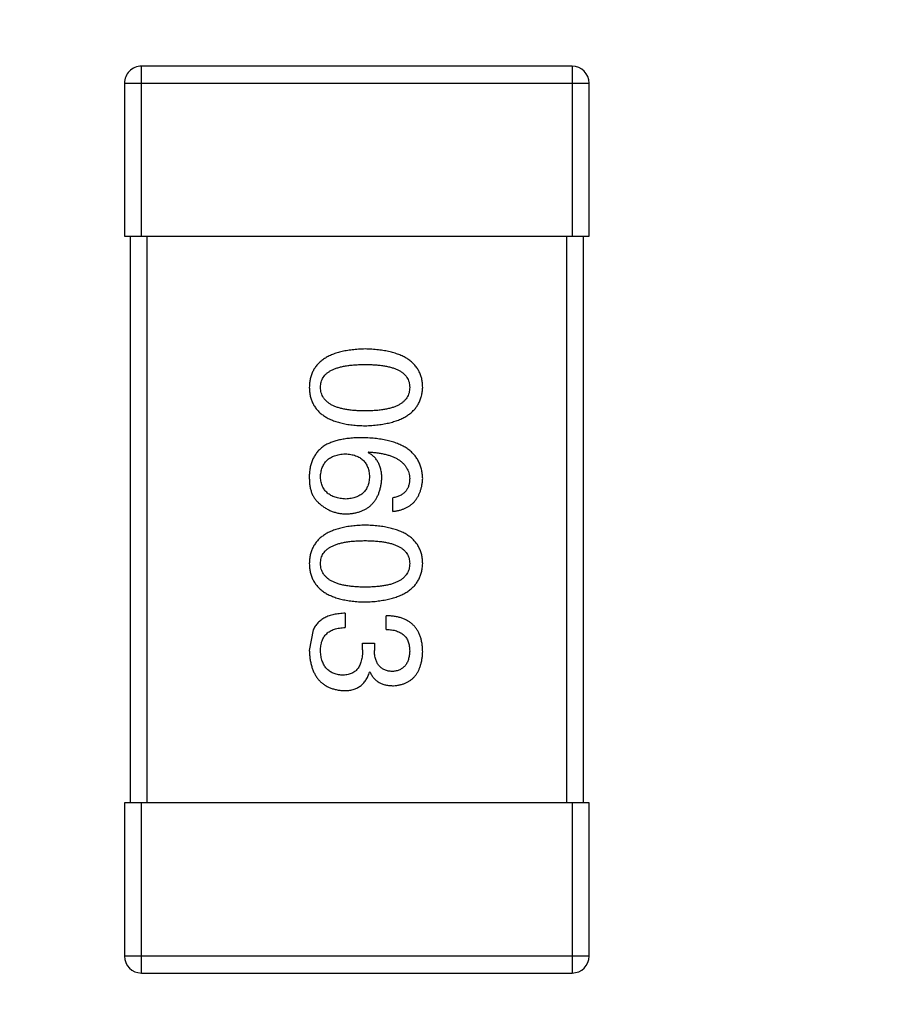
# Model space of a CAD drawing. Header units: inches. Extents: x -100 to 126, y -58 to 58.
# Tile 14 of 118: x 72.25 to 73.8, y -38.69 to -36.96. Entities that reach past the tile are written whole.
import ezdxf

# ---------------------------------------------------------------- set-up
doc = ezdxf.new("R2010")
doc.units = ezdxf.units.IN
doc.header["$LTSCALE"] = 1.21
doc.header["$MEASUREMENT"] = 0
doc.header["$PDMODE"] = 3
doc.header["$PDSIZE"] = 0.3125
doc.layers.get('0').update_dxf_attribs({"linetype": 'CONTINUOUS'})
doc.layers.get('Defpoints').update_dxf_attribs({"linetype": 'CONTINUOUS'})
doc.styles.get("Standard").update_dxf_attribs({"font": 'txt', "width": 0.8})
doc.dimstyles.get("Standard").update_dxf_attribs({"dimtxt": 0.15625, "dimasz": 0.1875, "dimexe": 0.125, "dimexo": 0.0625, "dimgap": 0.09, "dimtad": 0, "dimtih": 1, "dimtoh": 1, "dimzin": 4, "dimdsep": 46, "dimtxsty": 'STANDARD', "dimblk": '_FILLED', "dimblk1": '_FILLED', "dimblk2": '_FILLED', "dimcen": 0.09, "dimazin": 1, "dimtp": 0.01, "dimtm": 0.01, "dimtfac": 1, "dimtofl": 0, "dimtmove": 0, "dimatfit": 3, "dimldrblk": '_FILLED', "dimfxl": 1, "dimtolj": 1, "dimtzin": 4, "dimarcsym": 0})

# ---------------------------------------------------------------- blocks, each defined once
blk = doc.blocks.new('_FILLED')
at = {"color": 0, "linetype": 'ByBlock'}
blk.add_solid([(0, 0), (-1, 0.1667), (-1, -0.1667)], dxfattribs=at)
blk = doc.blocks.new('*D16')
at = {"color": 0, "lineweight": -2}
for p, q in [((76.8362, 41.7108), (39.6185, 41.7108)), ((39.7435, 40.2108), (39.7435, -4.8825)), ((39.7435, -56.2892), (39.7435, -11.1958)), ((61.686, -57.7892), (39.6185, -57.7892))]:
    blk.add_line(p, q, dxfattribs=at)
at = {"layer": 'Defpoints', "color": 0}
for p in [(76.8987, 41.7108), (39.7435, -57.7892), (61.7485, -57.7892)]:
    blk.add_point(p, dxfattribs=at)
at = {"color": 0, "lineweight": -2, "xscale": 1.5, "yscale": 1.5, "zscale": 1.5}
for p, rotation in [((39.7435, 41.7108), 90), ((39.7435, -57.7892), 270)]:
    blk.add_blockref('_FILLED', p, dxfattribs=dict(at, rotation=rotation))
at = {"color": 0, "insert": (39.7435, -8.0392), "char_height": 2, "attachment_point": 5, "rotation": 90}
blk.add_mtext('\\A1;99.50', dxfattribs=at)

msp = doc.modelspace()

# ---------------------------------------------------------------- linework, layer by layer
at = {"color": 7, "linetype": 'Continuous'}
for p, q in [((73.2287, -37.0393), (72.4687, -37.0393)), ((72.4687, -37.3393), (72.4687, -37.0393)), ((73.2287, -37.0393), (73.2287, -37.3393)), ((72.4387, -37.0693), (73.2587, -37.0693)), ((72.4387, -37.0693), (72.4387, -37.3393)), ((73.2587, -37.3393), (73.2587, -37.0693)), ((72.4387, -37.3393), (73.2587, -37.3393)), ((72.4487, -37.3393), (72.4487, -38.3393)), ((72.4787, -38.3393), (72.4787, -37.3393)), ((73.2187, -37.3393), (73.2187, -38.3393)), ((73.2487, -38.3393), (73.2487, -37.3393)), ((72.8687, -37.721), (72.8698, -37.7199)), ((72.9125, -37.8248), (72.9125, -37.8008)), ((72.8283, -38.0045), (72.8283, -38.0297)), ((72.9004, -38.0329), (72.9004, -38.0089)), ((72.7715, -38.034), (72.7649, -38.0701)), ((72.8589, -38.057), (72.8797, -38.057)), ((72.8589, -38.069), (72.8589, -38.057)), ((72.8797, -38.057), (72.8797, -38.0701)), ((72.872, -38.1084), (72.8709, -38.1084)), ((73.2587, -38.3393), (72.4387, -38.3393)), ((72.4387, -38.3393), (72.4387, -38.6093)), ((72.4687, -38.6393), (72.4687, -38.3393)), ((73.2287, -38.3393), (73.2287, -38.6393)), ((73.2587, -38.6093), (73.2587, -38.3393)), ((73.2587, -38.6093), (72.4387, -38.6093)), ((72.4687, -38.6393), (73.2287, -38.6393))]:
    msp.add_line(p, q, dxfattribs=at)
for centre, start, end in [((72.4687, -37.0693), 89.9999, 179.9999), ((73.2287, -37.0693), 359.9999, 89.9999), ((72.4687, -38.6093), 179.9999, 269.9999), ((73.2287, -38.6093), 269.9999, 359.9999)]:
    msp.add_arc(centre, 0.03, start, end, dxfattribs=at)
for points, knots in [([(72.8633, -37.5382), (72.8593, -37.5384), (72.8517, -37.5386), (72.8407, -37.5397), (72.8304, -37.5411), (72.8208, -37.5431), (72.812, -37.5456), (72.804, -37.5486), (72.7966, -37.5521), (72.7901, -37.5561), (72.7842, -37.5606), (72.7792, -37.5656), (72.7749, -37.5711), (72.7713, -37.5771), (72.7686, -37.5837), (72.7665, -37.5907), (72.7653, -37.5982), (72.765, -37.6033), (72.7649, -37.606)], [0, 0, 0, 0, 0.087693, 0.170223, 0.247496, 0.319826, 0.387768, 0.451403, 0.511459, 0.568358, 0.622671, 0.675251, 0.726739, 0.778422, 0.830759, 0.884394, 0.940865, 1, 1, 1, 1]), ([(72.9649, -37.606), (72.9648, -37.6033), (72.9646, -37.5982), (72.9633, -37.5906), (72.9611, -37.5837), (72.9583, -37.5771), (72.9546, -37.5711), (72.9502, -37.5656), (72.945, -37.5606), (72.9389, -37.5561), (72.9321, -37.5521), (72.9246, -37.5486), (72.9163, -37.5456), (72.9071, -37.5431), (72.8973, -37.5411), (72.8866, -37.5397), (72.8752, -37.5386), (72.8673, -37.5384), (72.8633, -37.5382)], [0, 0, 0, 0, 0.057911, 0.113262, 0.165956, 0.217443, 0.268511, 0.319665, 0.372, 0.426129, 0.483365, 0.543779, 0.607756, 0.676562, 0.749704, 0.827713, 0.911177, 1, 1, 1, 1]), ([(72.7846, -37.606), (72.7847, -37.6043), (72.7848, -37.6012), (72.7857, -37.5965), (72.7872, -37.5922), (72.7895, -37.5882), (72.7922, -37.5845), (72.7956, -37.5812), (72.7997, -37.5782), (72.8043, -37.5755), (72.8096, -37.5731), (72.8154, -37.5711), (72.822, -37.5694), (72.829, -37.5679), (72.8367, -37.5669), (72.845, -37.5661), (72.8539, -37.5656), (72.8601, -37.5656), (72.8633, -37.5655)], [0, 0, 0, 0, 0.049766, 0.097012, 0.143225, 0.188786, 0.235079, 0.282962, 0.333687, 0.387747, 0.445963, 0.508657, 0.576545, 0.649868, 0.72822, 0.812712, 0.903543, 1, 1, 1, 1]), ([(72.8633, -37.5655), (72.8664, -37.5656), (72.8726, -37.5656), (72.8815, -37.5661), (72.8899, -37.5669), (72.8976, -37.5679), (72.9046, -37.5694), (72.9111, -37.5711), (72.917, -37.5731), (72.9222, -37.5755), (72.9269, -37.5782), (72.9309, -37.5812), (72.9343, -37.5846), (72.9371, -37.5882), (72.9393, -37.5922), (72.9409, -37.5965), (72.9418, -37.6012), (72.9419, -37.6043), (72.942, -37.606)], [0, 0, 0, 0, 0.096452, 0.187278, 0.271765, 0.350519, 0.423437, 0.491321, 0.554011, 0.612224, 0.666281, 0.717003, 0.764884, 0.811423, 0.856783, 0.902993, 0.950236, 1, 1, 1, 1]), ([(72.7649, -37.606), (72.765, -37.6086), (72.7653, -37.6138), (72.7665, -37.6213), (72.7686, -37.6283), (72.7713, -37.6348), (72.7749, -37.6409), (72.7792, -37.6464), (72.7842, -37.6514), (72.7901, -37.6559), (72.7966, -37.6599), (72.804, -37.6634), (72.812, -37.6664), (72.8208, -37.6688), (72.8304, -37.6709), (72.8407, -37.6723), (72.8517, -37.6733), (72.8593, -37.6736), (72.8633, -37.6737)], [0, 0, 0, 0, 0.059134, 0.115603, 0.169236, 0.221572, 0.273254, 0.32474, 0.377319, 0.431815, 0.488555, 0.548609, 0.612242, 0.680182, 0.75251, 0.829782, 0.91231, 1, 1, 1, 1]), ([(72.8633, -37.6475), (72.8601, -37.6475), (72.8541, -37.6474), (72.8453, -37.6469), (72.8371, -37.6461), (72.8294, -37.645), (72.8224, -37.6436), (72.816, -37.6418), (72.8101, -37.6397), (72.8049, -37.6373), (72.8002, -37.6345), (72.7962, -37.6314), (72.7927, -37.628), (72.7898, -37.6242), (72.7876, -37.6201), (72.7859, -37.6157), (72.7849, -37.6109), (72.7847, -37.6077), (72.7846, -37.606)], [0, 0, 0, 0, 0.094834, 0.184067, 0.267029, 0.344713, 0.417334, 0.484367, 0.546941, 0.604717, 0.65953, 0.710539, 0.759381, 0.806382, 0.853027, 0.900623, 0.949121, 1, 1, 1, 1]), ([(72.8633, -37.6737), (72.8673, -37.6736), (72.8751, -37.6732), (72.8864, -37.6721), (72.897, -37.6705), (72.9067, -37.6684), (72.9158, -37.6659), (72.9241, -37.6629), (72.9316, -37.6594), (72.9384, -37.6553), (72.9444, -37.6508), (72.9497, -37.6459), (72.9542, -37.6404), (72.9579, -37.6345), (72.9608, -37.628), (72.963, -37.6211), (72.9644, -37.6137), (72.9648, -37.6086), (72.9649, -37.606)], [0, 0, 0, 0, 0.088475, 0.171606, 0.249595, 0.322626, 0.391327, 0.455765, 0.516374, 0.573675, 0.628522, 0.681161, 0.732559, 0.783563, 0.83504, 0.887639, 0.942585, 1, 1, 1, 1]), ([(72.942, -37.606), (72.9419, -37.6077), (72.9418, -37.6109), (72.9409, -37.6157), (72.9393, -37.6201), (72.9372, -37.6243), (72.9343, -37.628), (72.9309, -37.6314), (72.9269, -37.6345), (72.9222, -37.6373), (72.917, -37.6397), (72.9111, -37.6418), (72.9046, -37.6436), (72.8975, -37.645), (72.8899, -37.6461), (72.8815, -37.6469), (72.8726, -37.6474), (72.8664, -37.6475), (72.8633, -37.6475)], [0, 0, 0, 0, 0.050604, 0.098688, 0.145699, 0.191791, 0.238625, 0.286717, 0.337546, 0.391814, 0.449755, 0.512106, 0.579685, 0.652048, 0.730262, 0.814146, 0.904281, 1, 1, 1, 1]), ([(72.8589, -37.6948), (72.8554, -37.6948), (72.8485, -37.6948), (72.8385, -37.6956), (72.829, -37.6966), (72.8203, -37.6982), (72.8121, -37.7002), (72.8045, -37.7026), (72.7975, -37.7055), (72.7932, -37.7078), (72.7911, -37.709)], [0, 0, 0, 0, 0.151498, 0.29521, 0.430242, 0.557137, 0.677306, 0.790845, 0.898111, 1, 1, 1, 1]), ([(72.9649, -37.7669), (72.9647, -37.7641), (72.9644, -37.7585), (72.9629, -37.7505), (72.9607, -37.7431), (72.9576, -37.7361), (72.9538, -37.7297), (72.949, -37.7238), (72.9436, -37.7185), (72.9373, -37.7137), (72.9302, -37.7094), (72.9224, -37.7057), (72.9137, -37.7025), (72.9043, -37.6999), (72.8941, -37.6978), (72.883, -37.6963), (72.8712, -37.6951), (72.8631, -37.6949), (72.8589, -37.6948)], [0, 0, 0, 0, 0.058957, 0.115262, 0.16907, 0.221312, 0.273147, 0.324961, 0.377649, 0.432026, 0.488925, 0.549039, 0.612912, 0.680653, 0.753056, 0.830314, 0.912483, 1, 1, 1, 1]), ([(72.7911, -37.709), (72.7891, -37.7104), (72.7852, -37.7134), (72.78, -37.7186), (72.7756, -37.7243), (72.7719, -37.7305), (72.769, -37.7372), (72.7668, -37.7445), (72.7654, -37.7522), (72.7651, -37.7576), (72.7649, -37.7603)], [0, 0, 0, 0, 0.125033, 0.246266, 0.36603, 0.485265, 0.606781, 0.732144, 0.862551, 1, 1, 1, 1]), ([(72.7846, -37.7647), (72.7847, -37.7631), (72.7848, -37.76), (72.7855, -37.7555), (72.7864, -37.7513), (72.7877, -37.7474), (72.7892, -37.7437), (72.7912, -37.7404), (72.7934, -37.7373), (72.7961, -37.7346), (72.7989, -37.7321), (72.8022, -37.73), (72.8057, -37.728), (72.8096, -37.7265), (72.8139, -37.7252), (72.8184, -37.7242), (72.8232, -37.7235), (72.8266, -37.7233), (72.8283, -37.7232)], [0, 0, 0, 0, 0.070403, 0.137196, 0.200053, 0.260887, 0.31876, 0.37535, 0.430743, 0.485927, 0.541678, 0.598832, 0.657726, 0.719441, 0.783504, 0.851852, 0.923533, 1, 1, 1, 1]), ([(72.8283, -37.7232), (72.83, -37.7233), (72.8332, -37.7235), (72.838, -37.7242), (72.8424, -37.7252), (72.8465, -37.7264), (72.8503, -37.728), (72.8538, -37.7298), (72.8569, -37.7319), (72.8598, -37.7343), (72.8623, -37.737), (72.8645, -37.74), (72.8664, -37.7432), (72.8679, -37.7468), (72.8692, -37.7506), (72.8701, -37.7547), (72.8707, -37.759), (72.8709, -37.7621), (72.8709, -37.7636)], [0, 0, 0, 0, 0.076072, 0.148369, 0.216753, 0.281358, 0.342792, 0.401604, 0.458929, 0.514444, 0.569818, 0.625343, 0.681554, 0.739608, 0.800134, 0.863477, 0.929547, 1, 1, 1, 1]), ([(72.8928, -37.7669), (72.8927, -37.7642), (72.8926, -37.7592), (72.8915, -37.7518), (72.8896, -37.7451), (72.887, -37.739), (72.8835, -37.7335), (72.8794, -37.7286), (72.8744, -37.7244), (72.8707, -37.7221), (72.8687, -37.721)], [0, 0, 0, 0, 0.144617, 0.279572, 0.40596, 0.526097, 0.64389, 0.760003, 0.877724, 1, 1, 1, 1]), ([(72.8698, -37.7199), (72.8727, -37.7201), (72.8782, -37.7205), (72.8861, -37.7215), (72.8935, -37.7228), (72.9005, -37.7244), (72.9068, -37.7262), (72.9127, -37.7284), (72.918, -37.7309), (72.9228, -37.7337), (72.9271, -37.7368), (72.9308, -37.7402), (72.9341, -37.7439), (72.9367, -37.7479), (72.9389, -37.7522), (72.9404, -37.7569), (72.9416, -37.7618), (72.9418, -37.7652), (72.942, -37.7669)], [0, 0, 0, 0, 0.089218, 0.173709, 0.252753, 0.326963, 0.397099, 0.462534, 0.524018, 0.582178, 0.637235, 0.689955, 0.741228, 0.791618, 0.841661, 0.892925, 0.945259, 1, 1, 1, 1]), ([(72.7649, -37.7603), (72.7649, -37.7631), (72.7648, -37.7685), (72.7654, -37.7763), (72.7665, -37.7835), (72.7683, -37.79), (72.7706, -37.7959), (72.7736, -37.8011), (72.7771, -37.8057), (72.7799, -37.8083), (72.7813, -37.8095)], [0, 0, 0, 0, 0.156782, 0.301945, 0.436395, 0.561474, 0.678489, 0.78853, 0.894967, 1, 1, 1, 1]), ([(72.8294, -37.803), (72.8277, -37.8028), (72.8243, -37.8026), (72.8194, -37.8019), (72.8149, -37.801), (72.8107, -37.7998), (72.8067, -37.7984), (72.8031, -37.7966), (72.7998, -37.7947), (72.7969, -37.7924), (72.7942, -37.7898), (72.7918, -37.787), (72.7898, -37.7839), (72.7881, -37.7806), (72.7867, -37.777), (72.7857, -37.7731), (72.785, -37.769), (72.7847, -37.7662), (72.7846, -37.7647)], [0, 0, 0, 0, 0.078863, 0.153308, 0.223539, 0.289857, 0.35341, 0.413572, 0.471721, 0.528235, 0.584279, 0.638781, 0.69466, 0.751251, 0.809198, 0.869697, 0.933318, 1, 1, 1, 1]), ([(72.8709, -37.7636), (72.8709, -37.7651), (72.8707, -37.768), (72.8701, -37.7723), (72.8692, -37.7763), (72.868, -37.78), (72.8665, -37.7834), (72.8646, -37.7866), (72.8625, -37.7895), (72.86, -37.7921), (72.8573, -37.7944), (72.8542, -37.7965), (72.8508, -37.7982), (72.8471, -37.7998), (72.8431, -37.8009), (72.8388, -37.8019), (72.8342, -37.8026), (72.831, -37.8028), (72.8294, -37.803)], [0, 0, 0, 0, 0.069884, 0.136529, 0.199638, 0.259844, 0.317774, 0.374356, 0.430026, 0.485148, 0.5409, 0.597889, 0.657472, 0.718614, 0.783613, 0.85129, 0.923712, 1, 1, 1, 1]), ([(72.8305, -37.8292), (72.8328, -37.8291), (72.8374, -37.8288), (72.844, -37.8278), (72.8503, -37.8264), (72.8561, -37.8246), (72.8615, -37.8223), (72.8664, -37.8195), (72.871, -37.8163), (72.8751, -37.8126), (72.8788, -37.8084), (72.8821, -37.8038), (72.8849, -37.7988), (72.8874, -37.7933), (72.8894, -37.7873), (72.8909, -37.7809), (72.8921, -37.7741), (72.8926, -37.7693), (72.8928, -37.7669)], [0, 0, 0, 0, 0.071527, 0.139094, 0.20346, 0.264939, 0.323904, 0.381383, 0.437591, 0.493343, 0.549401, 0.606085, 0.664838, 0.725424, 0.788712, 0.855452, 0.925772, 1, 1, 1, 1]), ([(72.942, -37.7669), (72.9419, -37.7691), (72.9418, -37.7735), (72.9403, -37.7796), (72.938, -37.785), (72.9347, -37.7897), (72.9305, -37.7936), (72.9253, -37.7968), (72.9192, -37.7993), (72.9148, -37.8003), (72.9125, -37.8008)], [0, 0, 0, 0, 0.136586, 0.261496, 0.378089, 0.490612, 0.605522, 0.725767, 0.8561, 1, 1, 1, 1]), ([(72.9125, -37.8248), (72.9144, -37.8246), (72.9183, -37.8241), (72.924, -37.8228), (72.9293, -37.8212), (72.9342, -37.8192), (72.9387, -37.8169), (72.9429, -37.8142), (72.9468, -37.8111), (72.9503, -37.8077), (72.9533, -37.8038), (72.9561, -37.7996), (72.9585, -37.7951), (72.9605, -37.7901), (72.9622, -37.7848), (72.9635, -37.7792), (72.9644, -37.7732), (72.9647, -37.769), (72.9649, -37.7669)], [0, 0, 0, 0, 0.06947, 0.136096, 0.199592, 0.260665, 0.319672, 0.377156, 0.433415, 0.489984, 0.546535, 0.604276, 0.663499, 0.725182, 0.788953, 0.855683, 0.926216, 1, 1, 1, 1]), ([(72.7813, -37.8095), (72.7831, -37.8111), (72.7865, -37.8142), (72.7921, -37.8182), (72.7979, -37.8216), (72.8039, -37.8244), (72.8102, -37.8265), (72.8168, -37.8281), (72.8236, -37.829), (72.8282, -37.8291), (72.8305, -37.8292)], [0, 0, 0, 0, 0.129393, 0.255335, 0.378531, 0.500878, 0.622934, 0.746191, 0.87096, 1, 1, 1, 1]), ([(72.8633, -37.8491), (72.8593, -37.8492), (72.8517, -37.8495), (72.8407, -37.8505), (72.8304, -37.852), (72.8208, -37.854), (72.812, -37.8565), (72.804, -37.8595), (72.7966, -37.8629), (72.7901, -37.867), (72.7842, -37.8714), (72.7792, -37.8764), (72.7749, -37.882), (72.7713, -37.888), (72.7686, -37.8945), (72.7665, -37.9015), (72.7653, -37.909), (72.765, -37.9142), (72.7649, -37.9169)], [0, 0, 0, 0, 0.087693, 0.170223, 0.247496, 0.319826, 0.387768, 0.451403, 0.511459, 0.568358, 0.622671, 0.675251, 0.726739, 0.778422, 0.830759, 0.884394, 0.940865, 1, 1, 1, 1]), ([(72.9649, -37.9169), (72.9648, -37.9142), (72.9646, -37.909), (72.9633, -37.9015), (72.9611, -37.8945), (72.9583, -37.888), (72.9546, -37.8819), (72.9502, -37.8764), (72.945, -37.8714), (72.9389, -37.867), (72.9321, -37.8629), (72.9246, -37.8595), (72.9163, -37.8565), (72.9071, -37.854), (72.8973, -37.852), (72.8866, -37.8505), (72.8752, -37.8495), (72.8673, -37.8492), (72.8633, -37.8491)], [0, 0, 0, 0, 0.057911, 0.113262, 0.165956, 0.217443, 0.268511, 0.319665, 0.372, 0.426129, 0.483365, 0.543779, 0.607756, 0.676562, 0.749704, 0.827713, 0.911177, 1, 1, 1, 1]), ([(72.7846, -37.9169), (72.7847, -37.9152), (72.7848, -37.912), (72.7857, -37.9074), (72.7872, -37.9031), (72.7895, -37.8991), (72.7922, -37.8954), (72.7956, -37.8921), (72.7997, -37.8891), (72.8043, -37.8864), (72.8096, -37.884), (72.8154, -37.8819), (72.822, -37.8803), (72.829, -37.8788), (72.8367, -37.8777), (72.845, -37.877), (72.8539, -37.8765), (72.8601, -37.8764), (72.8633, -37.8764)], [0, 0, 0, 0, 0.049766, 0.097012, 0.143225, 0.188786, 0.235079, 0.282962, 0.333687, 0.387747, 0.445963, 0.508657, 0.576545, 0.649868, 0.72822, 0.812712, 0.903543, 1, 1, 1, 1]), ([(72.8633, -37.8764), (72.8664, -37.8764), (72.8726, -37.8765), (72.8815, -37.877), (72.8899, -37.8778), (72.8976, -37.8788), (72.9046, -37.8803), (72.9111, -37.8819), (72.917, -37.884), (72.9222, -37.8864), (72.9269, -37.8891), (72.9309, -37.8921), (72.9343, -37.8954), (72.9371, -37.8991), (72.9393, -37.9031), (72.9409, -37.9074), (72.9418, -37.912), (72.9419, -37.9152), (72.942, -37.9169)], [0, 0, 0, 0, 0.096452, 0.187278, 0.271765, 0.350519, 0.423437, 0.491321, 0.554011, 0.612224, 0.666281, 0.717003, 0.764884, 0.811423, 0.856783, 0.902993, 0.950236, 1, 1, 1, 1]), ([(72.7649, -37.9169), (72.765, -37.9195), (72.7653, -37.9247), (72.7665, -37.9322), (72.7686, -37.9392), (72.7713, -37.9457), (72.7749, -37.9517), (72.7792, -37.9573), (72.7842, -37.9623), (72.7901, -37.9668), (72.7966, -37.9708), (72.804, -37.9742), (72.812, -37.9772), (72.8208, -37.9797), (72.8304, -37.9817), (72.8407, -37.9832), (72.8517, -37.9842), (72.8593, -37.9845), (72.8633, -37.9846)], [0, 0, 0, 0, 0.059134, 0.115603, 0.169236, 0.221572, 0.273254, 0.32474, 0.377319, 0.431815, 0.488555, 0.548609, 0.612242, 0.680182, 0.75251, 0.829782, 0.91231, 1, 1, 1, 1]), ([(72.8633, -37.9584), (72.8601, -37.9584), (72.8541, -37.9583), (72.8453, -37.9578), (72.8371, -37.957), (72.8294, -37.9559), (72.8224, -37.9545), (72.816, -37.9527), (72.8101, -37.9506), (72.8049, -37.9482), (72.8002, -37.9454), (72.7962, -37.9423), (72.7927, -37.9389), (72.7898, -37.9351), (72.7876, -37.931), (72.7859, -37.9266), (72.7849, -37.9218), (72.7847, -37.9185), (72.7846, -37.9169)], [0, 0, 0, 0, 0.094834, 0.184067, 0.267029, 0.344713, 0.417334, 0.484367, 0.546941, 0.604717, 0.65953, 0.710539, 0.759381, 0.806382, 0.853027, 0.900623, 0.949121, 1, 1, 1, 1]), ([(72.8633, -37.9846), (72.8673, -37.9844), (72.8751, -37.9841), (72.8864, -37.983), (72.897, -37.9813), (72.9067, -37.9793), (72.9158, -37.9768), (72.9241, -37.9737), (72.9316, -37.9702), (72.9384, -37.9662), (72.9444, -37.9617), (72.9497, -37.9567), (72.9542, -37.9513), (72.9579, -37.9453), (72.9608, -37.9389), (72.963, -37.932), (72.9644, -37.9246), (72.9648, -37.9195), (72.9649, -37.9169)], [0, 0, 0, 0, 0.088475, 0.171606, 0.249595, 0.322626, 0.391327, 0.455765, 0.516374, 0.573675, 0.628522, 0.681161, 0.732559, 0.783563, 0.83504, 0.887639, 0.942585, 1, 1, 1, 1]), ([(72.942, -37.9169), (72.9419, -37.9185), (72.9418, -37.9218), (72.9409, -37.9266), (72.9393, -37.931), (72.9372, -37.9351), (72.9343, -37.9388), (72.9309, -37.9423), (72.9269, -37.9454), (72.9222, -37.9482), (72.917, -37.9506), (72.9111, -37.9527), (72.9046, -37.9544), (72.8975, -37.9559), (72.8899, -37.957), (72.8815, -37.9578), (72.8726, -37.9583), (72.8664, -37.9584), (72.8633, -37.9584)], [0, 0, 0, 0, 0.050604, 0.098688, 0.145699, 0.191791, 0.238625, 0.286717, 0.337546, 0.391814, 0.449755, 0.512106, 0.579685, 0.652048, 0.730262, 0.814146, 0.904281, 1, 1, 1, 1]), ([(72.8283, -38.0045), (72.8265, -38.0046), (72.823, -38.0047), (72.8179, -38.0052), (72.8131, -38.0059), (72.8084, -38.0067), (72.804, -38.0078), (72.7998, -38.0091), (72.7959, -38.0107), (72.7923, -38.0124), (72.7888, -38.0143), (72.7856, -38.0165), (72.7826, -38.0189), (72.7799, -38.0215), (72.7774, -38.0243), (72.7752, -38.0274), (72.7731, -38.0306), (72.772, -38.0329), (72.7715, -38.034)], [0, 0, 0, 0, 0.078937, 0.154495, 0.226898, 0.296844, 0.363348, 0.427781, 0.48946, 0.549586, 0.607902, 0.664733, 0.720805, 0.776157, 0.831175, 0.886736, 0.943094, 1, 1, 1, 1]), ([(72.9649, -38.0723), (72.9648, -38.0698), (72.9647, -38.0649), (72.9638, -38.0578), (72.9625, -38.0512), (72.9606, -38.045), (72.9583, -38.0393), (72.9555, -38.0342), (72.9521, -38.0294), (72.9483, -38.0252), (72.944, -38.0214), (72.9392, -38.0182), (72.9339, -38.0155), (72.9282, -38.0131), (72.9219, -38.0113), (72.9152, -38.01), (72.908, -38.0091), (72.903, -38.009), (72.9004, -38.0089)], [0, 0, 0, 0, 0.073232, 0.142595, 0.207997, 0.270074, 0.329156, 0.386529, 0.441846, 0.496976, 0.551877, 0.607941, 0.665637, 0.725446, 0.788542, 0.855101, 0.925196, 1, 1, 1, 1]), ([(72.7846, -38.0712), (72.7846, -38.0696), (72.7847, -38.0664), (72.7852, -38.0618), (72.786, -38.0575), (72.7873, -38.0535), (72.7888, -38.0498), (72.7907, -38.0464), (72.7929, -38.0433), (72.7955, -38.0405), (72.7984, -38.0381), (72.8017, -38.0359), (72.8053, -38.0341), (72.8092, -38.0326), (72.8135, -38.0314), (72.8181, -38.0305), (72.8231, -38.0299), (72.8265, -38.0297), (72.8283, -38.0297)], [0, 0, 0, 0, 0.071272, 0.13882, 0.201858, 0.262757, 0.320043, 0.376709, 0.431462, 0.486034, 0.541209, 0.597703, 0.65589, 0.717768, 0.782056, 0.850407, 0.92277, 1, 1, 1, 1]), ([(72.9004, -38.0329), (72.9021, -38.033), (72.9054, -38.0332), (72.9101, -38.0337), (72.9145, -38.0345), (72.9186, -38.0357), (72.9223, -38.0371), (72.9257, -38.0388), (72.9288, -38.0407), (72.9316, -38.043), (72.9341, -38.0455), (72.9362, -38.0484), (72.938, -38.0515), (72.9394, -38.0549), (72.9406, -38.0586), (72.9414, -38.0625), (72.9419, -38.0668), (72.9419, -38.0697), (72.942, -38.0712)], [0, 0, 0, 0, 0.078134, 0.15164, 0.221358, 0.286689, 0.348614, 0.407697, 0.464247, 0.520153, 0.574432, 0.629291, 0.684538, 0.742032, 0.801329, 0.863637, 0.930123, 1, 1, 1, 1]), ([(72.7649, -38.0701), (72.765, -38.0728), (72.7653, -38.0782), (72.7662, -38.0859), (72.7676, -38.0931), (72.7695, -38.0999), (72.7717, -38.1061), (72.7744, -38.1118), (72.7776, -38.1171), (72.7812, -38.1218), (72.7853, -38.126), (72.7898, -38.1297), (72.7948, -38.1329), (72.8002, -38.1356), (72.806, -38.1378), (72.8123, -38.1394), (72.8191, -38.1406), (72.8237, -38.141), (72.8261, -38.1411)], [0, 0, 0, 0, 0.078078, 0.151942, 0.221594, 0.28726, 0.350176, 0.409768, 0.467648, 0.523784, 0.578904, 0.634014, 0.689819, 0.746826, 0.805875, 0.867063, 0.931764, 1, 1, 1, 1]), ([(72.8228, -38.1138), (72.8214, -38.1137), (72.8185, -38.1135), (72.8144, -38.1127), (72.8105, -38.1118), (72.8069, -38.1104), (72.8036, -38.1088), (72.8005, -38.1069), (72.7977, -38.1046), (72.7952, -38.1021), (72.7929, -38.0993), (72.7909, -38.0961), (72.7892, -38.0927), (72.7877, -38.089), (72.7865, -38.0849), (72.7856, -38.0806), (72.7849, -38.076), (72.7847, -38.0728), (72.7846, -38.0712)], [0, 0, 0, 0, 0.068514, 0.133941, 0.195994, 0.255362, 0.312994, 0.369441, 0.424687, 0.480522, 0.537148, 0.594801, 0.654411, 0.716817, 0.781981, 0.850498, 0.923306, 1, 1, 1, 1]), ([(72.8589, -38.069), (72.8589, -38.0708), (72.8589, -38.0743), (72.8584, -38.0794), (72.8577, -38.0841), (72.8567, -38.0885), (72.8555, -38.0926), (72.8539, -38.0963), (72.8521, -38.0996), (72.85, -38.1026), (72.8476, -38.1053), (72.8449, -38.1076), (72.8419, -38.1095), (72.8386, -38.1111), (72.8351, -38.1123), (72.8312, -38.1132), (72.8271, -38.1137), (72.8243, -38.1138), (72.8228, -38.1138)], [0, 0, 0, 0, 0.082495, 0.159728, 0.232496, 0.300725, 0.365163, 0.425859, 0.483728, 0.538892, 0.592921, 0.646195, 0.699968, 0.754746, 0.811387, 0.870806, 0.933482, 1, 1, 1, 1]), ([(72.9114, -38.1073), (72.9101, -38.1072), (72.9077, -38.107), (72.9042, -38.1065), (72.901, -38.1057), (72.8979, -38.1046), (72.8951, -38.1032), (72.8926, -38.1016), (72.8902, -38.0997), (72.8881, -38.0975), (72.8862, -38.095), (72.8846, -38.0922), (72.8832, -38.0892), (72.882, -38.0859), (72.8811, -38.0823), (72.8803, -38.0785), (72.8799, -38.0744), (72.8797, -38.0716), (72.8797, -38.0701)], [0, 0, 0, 0, 0.067741, 0.131599, 0.192143, 0.249977, 0.306453, 0.361639, 0.416449, 0.471489, 0.527582, 0.584873, 0.644974, 0.70814, 0.77492, 0.845909, 0.920585, 1, 1, 1, 1]), ([(72.942, -38.0712), (72.9419, -38.0726), (72.9418, -38.0752), (72.9413, -38.0791), (72.9406, -38.0827), (72.9397, -38.0861), (72.9386, -38.0893), (72.9372, -38.0921), (72.9356, -38.0948), (72.9338, -38.0972), (72.9318, -38.0993), (72.9295, -38.1012), (72.9271, -38.1029), (72.9243, -38.1042), (72.9214, -38.1054), (72.9183, -38.1063), (72.9149, -38.1069), (72.9126, -38.1071), (72.9114, -38.1073)], [0, 0, 0, 0, 0.078051, 0.151197, 0.220412, 0.286742, 0.34933, 0.409464, 0.467368, 0.52298, 0.578639, 0.633998, 0.690142, 0.746855, 0.805868, 0.867776, 0.932345, 1, 1, 1, 1]), ([(72.9136, -38.1324), (72.9155, -38.1322), (72.9194, -38.1319), (72.925, -38.1308), (72.9303, -38.1294), (72.9352, -38.1275), (72.9397, -38.1252), (72.9439, -38.1225), (72.9477, -38.1193), (72.9511, -38.1158), (72.9541, -38.1118), (72.9568, -38.1073), (72.9591, -38.1025), (72.961, -38.0973), (72.9626, -38.0916), (72.9637, -38.0855), (72.9646, -38.0791), (72.9648, -38.0746), (72.9649, -38.0723)], [0, 0, 0, 0, 0.067521, 0.132139, 0.193339, 0.252064, 0.309083, 0.364848, 0.420021, 0.475612, 0.532002, 0.589602, 0.649896, 0.712634, 0.778603, 0.848416, 0.922155, 1, 1, 1, 1]), ([(72.8261, -38.1411), (72.8276, -38.1411), (72.8303, -38.1411), (72.8344, -38.1406), (72.8383, -38.1401), (72.842, -38.1391), (72.8455, -38.138), (72.8488, -38.1366), (72.8519, -38.1349), (72.8549, -38.133), (72.8576, -38.1308), (72.8601, -38.1284), (72.8624, -38.1256), (72.8645, -38.1227), (72.8664, -38.1195), (72.8682, -38.116), (72.8697, -38.1123), (72.8705, -38.1097), (72.8709, -38.1084)], [0, 0, 0, 0, 0.071215, 0.138707, 0.20396, 0.266995, 0.327734, 0.387609, 0.445602, 0.503345, 0.561136, 0.618597, 0.677672, 0.738255, 0.799989, 0.863961, 0.930555, 1, 1, 1, 1]), ([(72.872, -38.1084), (72.873, -38.1103), (72.8748, -38.114), (72.8785, -38.119), (72.8829, -38.1231), (72.8878, -38.1266), (72.8934, -38.1292), (72.8996, -38.1311), (72.9064, -38.1322), (72.9111, -38.1323), (72.9136, -38.1324)], [0, 0, 0, 0, 0.125227, 0.244792, 0.361427, 0.478215, 0.59667, 0.722058, 0.856314, 1, 1, 1, 1])]:
    msp.add_open_spline(points, degree=3, knots=knots, dxfattribs=at)

# ---------------------------------------------------------------- dimensions: what is measured, and where the dimension line sits
at = {"color": 1}
dim = msp.add_linear_dim(base=(39.7435, -57.7892), p1=(76.8987, 41.7108), p2=(61.7485, -57.7892), angle=90, dimstyle='STANDARD', override={"dimtxt": 2, "dimasz": 1.5, "dimtih": 0, "dimtoh": 0, "dimzin": 0, "dimcen": 0.198, "dimadec": 0, "dimazin": 0, "dimtp": 0, "dimtm": 0, "dimtdec": 4, "dimtzin": 0}, dxfattribs=at)
dim.commit()
dim.dimension.update_dxf_attribs({"geometry": '*D16', "text_midpoint": (39.7435, -8.0392)})

doc.saveas('drawing.dxf')
